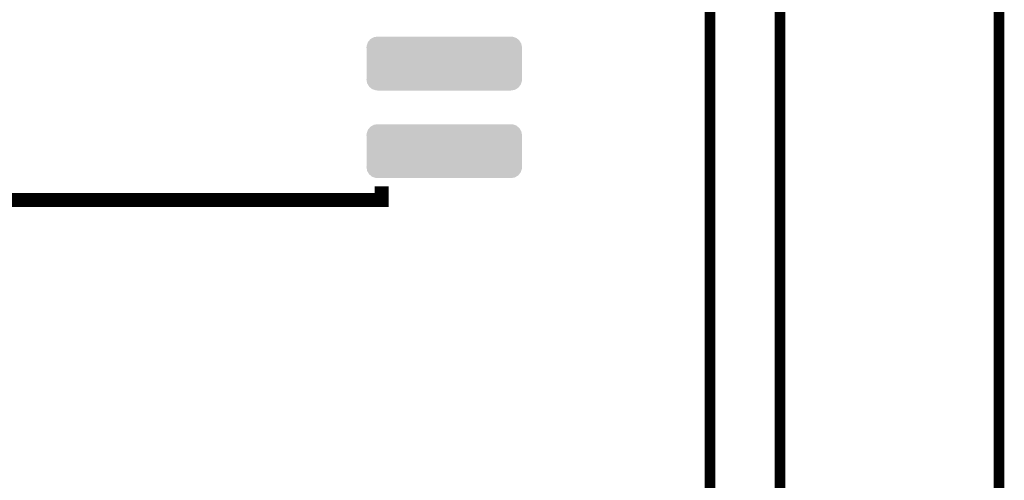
# Model space of a CAD drawing. Extents: x -1.3 to 24.2, y -3.9 to 53.4.
# Tile 31 of 41: x 9.9 to 24.2, y 31.7 to 38.4. Entities that reach past the tile are written whole.
import ezdxf

# ---------------------------------------------------------------- set-up
doc = ezdxf.new("R2010")
doc.units = 0
doc.layers.get('0').update_dxf_attribs({"linetype": 'CONTINUOUS'})
for name, color, linetype in [('TPS_PRESSURE_CLICK_100MG_V1_005', 5, 'CONTINUOUS'), ('TPS_PRESSURE_CLICK_100MG_V1_007', 14, 'CONTINUOUS'), ('TPS_PRESSURE_CLICK_100MG_V1_009', 12, 'CONTINUOUS')]:
    doc.layers.add(name, color=color, linetype=linetype)

# ---------------------------------------------------------------- blocks, each defined once
blk = doc.blocks.new('CUSTOM_68')
for points in [[(-1.125928, 0.255278), (-1.115058, 0.287034), (1.123408, 0.255278), (1.117678, 0.287034)], [(-1.115058, 0.287034), (-1.107532, 0.309014), (1.117678, 0.287034), (1.104646, 0.309014)], [(-1.107532, 0.309014), (-1.085504, 0.335888), (1.104646, 0.309014), (1.08871, 0.335888)], [(-1.085504, 0.335888), (-1.071524, 0.35294), (1.08871, 0.335888), (1.06757, 0.35294)], [(-1.071524, 0.35294), (-1.039574, 0.371546), (1.06757, 0.35294), (1.044502, 0.371546)], [(-1.039574, 0.371546), (-1.022442, 0.381522), (1.044502, 0.371546), (1.014594, 0.381522)], [(-1.022442, 0.381522), (-0.976006, 0.389518), (1.014594, 0.381522), (0.990622, 0.389518)], [(-0.976006, 0.389518), (-0.96647, 0.39116), (0.990622, 0.389518), (0.96647, 0.39116)], [(-1.12776, 0.23114), (-1.125928, 0.255278), (1.12776, 0.23114), (1.123408, 0.255278)], [(-1.12649, 0.21102), (-1.12776, 0.23114), (1.12649, 0.21102), (1.12776, 0.23114)], [(-1.12649, -0.21102), (-1.12649, 0.21102), (1.12649, -0.21102), (1.12649, 0.21102)], [(-1.12776, -0.23114), (-1.126492, -0.211022), (1.12776, -0.23114), (1.12649, -0.211022)], [(-1.123406, -0.255278), (-1.12776, -0.23114), (1.125928, -0.255278), (1.12776, -0.23114)], [(-1.126492, -0.211022), (-1.12649, -0.21102), (1.12649, -0.211022), (1.12649, -0.21102)], [(-1.117678, -0.287034), (-1.123406, -0.255278), (1.115056, -0.287034), (1.125928, -0.255278)], [(-1.104644, -0.309014), (-1.117678, -0.287034), (1.107532, -0.309014), (1.115056, -0.287034)], [(-1.08871, -0.335888), (-1.104644, -0.309014), (1.085502, -0.335888), (1.107532, -0.309014)], [(-1.067568, -0.35294), (-1.08871, -0.335888), (1.071524, -0.35294), (1.085502, -0.335888)], [(-1.044502, -0.371546), (-1.067568, -0.35294), (1.039572, -0.371546), (1.071524, -0.35294)], [(-1.014592, -0.381522), (-1.044502, -0.371546), (1.022442, -0.381522), (1.039572, -0.371546)], [(-0.990622, -0.389518), (-1.014592, -0.381522), (0.976004, -0.389518), (1.022442, -0.381522)], [(-0.96647, -0.39116), (-0.990622, -0.389518), (0.96647, -0.39116), (0.976004, -0.389518)]]:
    blk.add_solid(points)

msp = doc.modelspace()

# ---------------------------------------------------------------- linework, layer by layer
at = {"layer": 'TPS_PRESSURE_CLICK_100MG_V1_005', "const_width": 0.1524}
for points in [[(20.955, 24.80056), (20.955, 53.34)], [(18.415, 25.4), (19.939, 26.924), (19.939, 52.197)], [(24.13, -1.27), (24.13, 51.054)]]:
    msp.add_lwpolyline(points, dxfattribs=at)
at = {"layer": 'TPS_PRESSURE_CLICK_100MG_V1_007', "const_width": 0.2032}
msp.add_lwpolyline([(7.68096, 35.74288), (15.17904, 35.74288), (15.17904, 35.941)], dxfattribs=at)

# ---------------------------------------------------------------- block references
at = {"layer": 'TPS_PRESSURE_CLICK_100MG_V1_009'}
for p in [(16.08582, 37.719), (16.08582, 36.449)]:
    msp.add_blockref('CUSTOM_68', p, dxfattribs=at)

doc.saveas('drawing.dxf')
